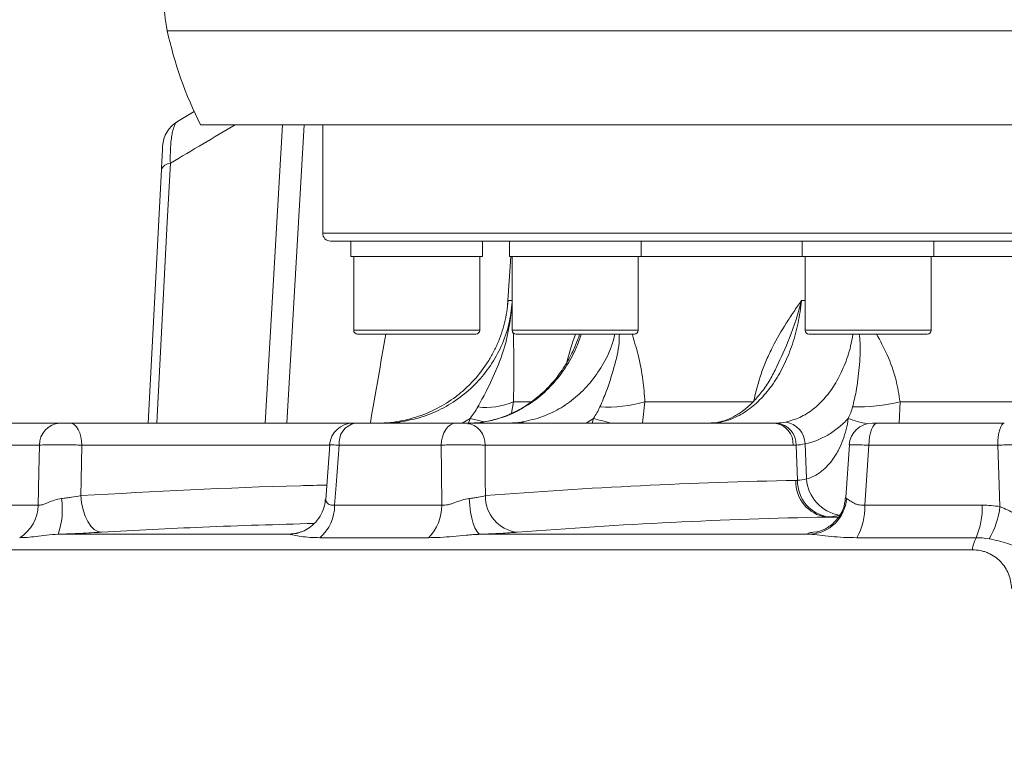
# Model space of a CAD drawing. Header units: millimetres. Extents: x 0 to 8410, y 0 to 5940.
# Tile 139 of 256: x 3437 to 3564, y 2339 to 2432. Entities that reach past the tile are written whole.
import ezdxf

# ---------------------------------------------------------------- set-up
doc = ezdxf.new("R2010")
doc.units = ezdxf.units.MM
doc.header["$LTSCALE"] = 10
doc.styles.add('SLDTEXTSTYLE0', font='TXT', dxfattribs={"width": 0.605})
doc.dimstyles.new('SLDDIMSTYLE6', dxfattribs={"dimtxt": 50, "dimasz": 50, "dimexe": 0, "dimexo": 0.0625, "dimgap": 12.5, "dimtad": 1, "dimtoh": 1, "dimdec": 0, "dimrnd": 1e-09, "dimzin": 12, "dimdsep": 46, "dimtxsty": 'SLDTEXTSTYLE0', "dimsah": 1, "dimcen": 0.09, "dimadec": 0, "dimazin": 0, "dimtfac": 1, "dimtofl": 0, "dimtmove": 0, "dimatfit": 3, "dimfxl": 1, "dimfrac": 2, "dimtolj": 1, "dimtzin": 12, "dimarcsym": 0})

# ---------------------------------------------------------------- blocks, each defined once
blk = doc.blocks.new('*D20')
at = {"color": 7, "linetype": 'Continuous', "lineweight": 0}
for p, q in [((3323.26, 2768.84), (3323.26, 2002.57)), ((3622.91, 2227.14), (3622.91, 2002.57)), ((3323.26, 2017.57), (3622.91, 2017.57))]:
    blk.add_line(p, q, dxfattribs=at)
for centre, start, end in [((3476.63, 2055.93), 153.4349, 206.5651), ((3469.54, 2055.93), 333.4349, 26.5651)]:
    blk.add_arc(centre, 85.76, start, end, dxfattribs=at)
for points in [[(3323.26, 2017.57), (3373.26, 2010.07), (3373.26, 2025.07)], [(3622.91, 2017.57), (3572.91, 2025.07), (3572.91, 2010.07)]]:
    blk.add_solid(points, dxfattribs=at)
at = {"color": 7, "linetype": 'Continuous', "lineweight": 0, "insert": (3415.8, 2082.03), "char_height": 50, "attachment_point": 1, "style": 'SLDTEXTSTYLE0'}
blk.add_mtext('300', dxfattribs=at)

msp = doc.modelspace()

# ---------------------------------------------------------------- linework, layer by layer
at = {"color": 8, "linetype": 'Continuous', "lineweight": 0}
for p, q in [((3602.907858, 2430.222172), (3456.35278, 2430.222172)), ((3468.981544, 2379.574764), (3471.207539, 2418.07476)), ((3474.002774, 2418.07476), (3471.776779, 2379.574764)), ((3476.407851, 2404.074761), (3602.907858, 2404.074761)), ((3500.321286, 2395.388904), (3500.861521, 2395.388904)), ((3538.185443, 2395.388904), (3538.659732, 2395.388904)), ((3480.405281, 2391.574758), (3496.675278, 2391.574758)), ((3500.861521, 2391.574758), (3517.131517, 2391.574758)), ((3538.659732, 2391.574758), (3554.929736, 2391.574758)), ((3501.020479, 2382.34033), (3500.780779, 2380.850169)), ((3501.020479, 2382.34033), (3503.222781, 2382.34033)), ((3517.982918, 2382.34033), (3517.675201, 2379.574764)), ((3517.982918, 2382.34033), (3532.043176, 2382.34033)), ((3550.919222, 2382.34033), (3550.795498, 2379.574764)), ((3550.919222, 2382.34033), (3570.985096, 2382.34033)), ((3495.448495, 2380.19729), (3494.398306, 2379.574764)), ((3495.191673, 2379.45697), (3495.448495, 2380.19729)), ((3511.35158, 2380.19729), (3510.41841, 2379.574764)), ((3511.169615, 2379.574764), (3511.35158, 2380.19729)), ((3484.585608, 2379.583213), (3484.613935, 2379.574764)), ((3500.515605, 2379.583213), (3500.628064, 2379.574764)), ((3527.799572, 2379.723194), (3527.484695, 2379.691038)), ((3439.845661, 2376.731771), (3432.137797, 2376.731771)), ((3477.320949, 2376.731771), (3445.325742, 2376.731771)), ((3491.691674, 2376.731771), (3478.522802, 2376.731771)), ((3537.111285, 2376.731771), (3497.357527, 2376.731771)), ((3537.686634, 2372.204828), (3537.499266, 2376.74171)), ((3538.836601, 2372.372899), (3538.658659, 2376.906398)), ((3563.514157, 2376.731771), (3546.889136, 2376.731771)), ((3431.597615, 2368.988443), (3439.68978, 2368.988443)), ((3477.937932, 2368.988443), (3491.763393, 2368.988443)), ((3546.348612, 2368.988443), (3561.52772, 2368.988443)), ((3542.930121, 2367.457602), (3541.448536, 2367.457602)), ((3442.285414, 2365.233901), (3472.07206, 2365.233901)), ((3490.056495, 2364.799577), (3476.051087, 2364.799577)), ((3496.766398, 2365.233901), (3539.275924, 2365.233901)), ((3539.695131, 2365.499962), (3540.129672, 2365.551236)), ((3539.695131, 2365.499962), (3540.23322, 2365.5348)), ((3560.728836, 2364.799577), (3545.352163, 2364.799577)), ((3560.245285, 2363.235894), (3409.995655, 2363.235894))]:
    msp.add_line(p, q, dxfattribs=at)
at = {"color": 7, "linetype": 'Continuous', "lineweight": 0}
for p, q in [((3457.684154, 2418.519321), (3459.841187, 2419.813696)), ((3602.907858, 2418.07476), (3460.650782, 2418.07476)), ((3476.407851, 2418.07476), (3476.407851, 2404.074761)), ((3453.882347, 2379.574764), (3455.597351, 2412.299159)), ((3602.907858, 2403.074759), (3477.407853, 2403.074759)), ((3480.040277, 2403.074759), (3480.040277, 2401.074755)), ((3497.040267, 2401.074755), (3497.040267, 2403.074759)), ((3500.496517, 2403.074759), (3500.496517, 2401.074755)), ((3517.496521, 2401.074755), (3517.496521, 2403.074759)), ((3538.294735, 2403.074759), (3538.294735, 2401.074755)), ((3555.294732, 2401.074755), (3555.294732, 2403.074759)), ((3480.040277, 2401.074755), (3497.040267, 2401.074755)), ((3480.405281, 2401.074755), (3480.405281, 2391.574758)), ((3496.675278, 2391.574758), (3496.675278, 2401.074755)), ((3500.687564, 2401.074755), (3500.246527, 2394.767645)), ((3500.496517, 2401.074755), (3517.496521, 2401.074755)), ((3500.861521, 2401.074755), (3500.861521, 2391.574758)), ((3517.131517, 2391.574758), (3517.131517, 2401.074755)), ((3517.496521, 2401.074755), (3538.294735, 2401.074755)), ((3538.294735, 2401.074755), (3555.294732, 2401.074755)), ((3538.659732, 2401.074755), (3538.659732, 2391.574758)), ((3554.929736, 2391.574758), (3554.929736, 2401.074755)), ((3555.294732, 2401.074755), (3587.680484, 2401.074755)), ((3496.175269, 2391.074765), (3480.905275, 2391.074765)), ((3516.631524, 2391.074765), (3501.361522, 2391.074765)), ((3554.429735, 2391.074765), (3539.159733, 2391.074765)), ((3534.953187, 2386.795435), (3534.873898, 2386.61902)), ((3434.883545, 2379.574764), (3442.48047, 2379.574764)), ((3443.850497, 2379.574764), (3480.294774, 2379.574764)), ((3480.600933, 2379.574764), (3493.580262, 2379.574764)), ((3494.996722, 2379.574764), (3534.750494, 2379.574764)), ((3547.983269, 2379.574764), (3564.36901, 2379.574764)), ((3477.325896, 2376.797888), (3476.797814, 2369.721386)), ((3544.370035, 2376.780111), (3543.904016, 2369.996461)), ((3473.399232, 2365.461233), (3473.276014, 2365.423846))]:
    msp.add_line(p, q, dxfattribs=at)
at = {"color": 8, "linetype": 'Continuous', "lineweight": 0, "flags": 128}
for points in [[(3456.746037, 2413.105923), (3456.348593, 2405.5201), (3454.989235, 2379.574764)], [(3495.448495, 2380.19729), (3496.324713, 2379.958737), (3497.182036, 2379.736725), (3497.183676, 2379.736307)], [(3443.850497, 2379.574764), (3444.129209, 2379.520881), (3444.397907, 2379.361186), (3444.64695, 2379.101414), (3444.867382, 2378.750879), (3445.051293, 2378.322187), (3445.192064, 2377.830732), (3445.28466, 2377.294171), (3445.325742, 2376.731771)], [(3486.283476, 2379.723194), (3486.329193, 2379.667643), (3486.365909, 2379.574764)], [(3493.580262, 2379.574764), (3493.223454, 2379.520881), (3492.879475, 2379.361186), (3492.56065, 2379.101414), (3492.278452, 2378.750879), (3492.043013, 2378.322187), (3491.862799, 2377.830732), (3491.74426, 2377.294171), (3491.691674, 2376.731771)], [(3502.022388, 2379.723194), (3502.279746, 2379.667643), (3502.450327, 2379.574764)], [(3547.983269, 2379.574764), (3547.77656, 2379.520881), (3547.577272, 2379.361186), (3547.392572, 2379.101414), (3547.229084, 2378.750879), (3547.092686, 2378.322187), (3546.988274, 2377.830732), (3546.919602, 2377.294171), (3546.889136, 2376.731771)], [(3564.36901, 2379.574764), (3564.207508, 2379.520881), (3564.051806, 2379.361186), (3563.907495, 2379.101414), (3563.779763, 2378.750879), (3563.673193, 2378.322187), (3563.591617, 2377.830732), (3563.537962, 2377.294171), (3563.514157, 2376.731771)], [(3439.68978, 2368.988443), (3439.775626, 2373.257134), (3439.845661, 2376.731771)], [(3445.325742, 2376.731771), (3445.232535, 2372.217405), (3445.191632, 2370.232481)], [(3478.522802, 2376.731771), (3478.134925, 2371.597502), (3477.937932, 2368.988443)], [(3491.763393, 2368.988443), (3491.723786, 2373.257134), (3491.691674, 2376.731771)], [(3497.357527, 2376.731771), (3497.395615, 2372.217405), (3497.412423, 2370.232481)], [(3546.889136, 2376.731771), (3546.530696, 2371.597502), (3546.348612, 2368.988443)], [(3563.809394, 2368.804771), (3563.656817, 2372.900787), (3563.514157, 2376.731771)], [(3445.191632, 2370.232481), (3445.299531, 2369.296971), (3445.491726, 2368.404406), (3445.761333, 2367.58678), (3446.09868, 2366.873402), (3446.491669, 2366.289857), (3446.926201, 2365.857098), (3447.386707, 2365.590605), (3447.856675, 2365.499962)], [(3495.310361, 2369.858819), (3495.385359, 2368.957269), (3495.501439, 2368.098247), (3495.654712, 2367.310482), (3495.840053, 2366.62035), (3496.051247, 2366.050962), (3496.281231, 2365.621361), (3496.522302, 2365.345928), (3496.766398, 2365.233901)], [(3473.276014, 2365.423846), (3472.969751, 2365.345928), (3472.07206, 2365.233901)]]:
    msp.add_lwpolyline(points, dxfattribs=at)
at = {"color": 7, "linetype": 'Continuous', "lineweight": 0}
for centre, radius, start, end in [((3475.909808, 2434.408208), 20, 179.87808266, 192.08142456), ((3505.245342, 2440.687254), 50, 192.08142456, 206.88812708), ((3459.7493, 2415.093658), 4, 121.08353634, 177), ((3477.407857, 2404.074759), 1, 180, 270), ((3480.905274, 2391.574759), 0.5, 180, 270), ((3496.175274, 2391.574759), 0.5, 270, 0), ((3501.36152, 2391.574759), 0.5, 180, 270), ((3516.63152, 2391.574759), 0.5, 270, 0), ((3539.159735, 2391.574759), 0.5, 180, 270), ((3554.429735, 2391.574759), 0.5, 270, 0), ((3480.29479, 2376.574741), 3.000023, 89.99859878, 175.56419689), ((3547.349223, 2376.574761), 3.000003, 90.00012135, 175.88960576)]:
    msp.add_arc(centre, radius, start, end, dxfattribs=at)
at = {"color": 8, "linetype": 'Continuous', "lineweight": 0}
for centre, radius, start, end in [((3456.820579, 2411.778646), 1.329369, 93.2144591, 156.94906382), ((3497.505189, 2390.32291), 8.722319, 262.88925824, 293.76726007), ((3512.992121, 2400.027397), 18.377714, 267.46432446, 285.75758554), ((3545.047149, 2407.585662), 25.91926, 269.43178602, 283.09418809), ((3519.773757, 2407.83954), 28.896835, 253.05481232, 257.99434136), ((3549.381858, 2393.472683), 14.237077, 248.82033752, 259.01366472), ((3442.660152, 2376.765809), 2.814696, 93.66008811, 180.69287533), ((3481.122672, 2377.012373), 2.614968, 101.50890078, 186.16003229), ((3494.661193, 2376.894447), 2.701237, 356.54741813, 82.86470159), ((3534.414969, 2376.894463), 2.70122, 356.54703624, 82.86472799), ((3534.737346, 2376.840683), 2.763694, 357.94769899, 82.90476159), ((3535.712569, 2376.810475), 2.947651, 1.86486537, 81.17052777), ((3543.929081, 2372.754526), 5.10676, 184.28570386, 260.65400187), ((3542.015506, 2371.964779), 4.542698, 177.08816115, 262.83027318), ((3542.33174, 2372.080831), 4.646762, 178.4708968, 262.76304005), ((3432.747578, 2368.428674), 10.058672, 341.48132092, 8.17403068), ((3502.075454, 2370.127311), 4.664217, 178.70796742, 262.79130819), ((3539.041142, 2370.20371), 4.975352, 272.70474634, 356.02507629), ((3434.613431, 2369.105117), 5.07769, 302.01245063, 358.68334636), ((3472.492678, 2368.921828), 5.445662, 310.80141893, 0.70089275), ((3486.070333, 2368.866077), 5.694375, 314.42840463, 1.23131608), ((3538.256103, 2368.70054), 8.097628, 331.20080458, 2.03752179), ((3551.816437, 2368.66993), 9.716506, 336.52633007, 1.87852773), ((3553.277094, 2370.043017), 10.604838, 329.41015612, 353.29471078), ((3565.158544, 2362.573136), 4.957757, 153.31517419, 172.31764171)]:
    msp.add_arc(centre, radius, start, end, dxfattribs=at)
msp.add_ellipse((3622.907857, 2058.956608), major_axis=(0, 606.023448), ratio=0.2729131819, start_param=0.9907908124, end_param=1.0133128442, dxfattribs=at)
for points, knots in [([(3457.684151, 2418.51932), (3457.533911, 2418.428749), (3457.396932, 2418.250319), (3457.213421, 2417.836668), (3457.155723, 2417.673044), (3457.051057, 2417.300885), (3457.003751, 2417.091926), (3456.919626, 2416.626246), (3456.882651, 2416.36754), (3456.821525, 2415.813153), (3456.797131, 2415.516839), (3456.760726, 2414.885825), (3456.748699, 2414.548926), (3456.737739, 2413.847221), (3456.738713, 2413.483095), (3456.746036, 2413.105918)], [0, 0, 0, 0, 0.25, 0.25, 0.375, 0.375, 0.5, 0.5, 0.625, 0.625, 0.75, 0.75, 0.875, 0.875, 1, 1, 1, 1]), ([(3465.11809, 2418.07476), (3463.734666, 2417.261664), (3460.929513, 2415.612959), (3458.153166, 2413.949175), (3456.746037, 2413.105923)], [0, 0, 0, 0, 0.4931726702, 1, 1, 1, 1]), ([(3486.283476, 2379.723194), (3487.221201, 2379.895941), (3489.096645, 2380.241433), (3491.749992, 2381.342626), (3494.183122, 2382.849058), (3496.329752, 2384.744986), (3498.121214, 2386.979014), (3499.538407, 2389.534124), (3500.521252, 2392.286427), (3500.751158, 2394.226722), (3500.861521, 2395.15813)], [0, 0, 0, 0, 0.1242526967, 0.2485047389, 0.3727486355, 0.4969921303, 0.6211671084, 0.7453428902, 0.8777559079, 1, 1, 1, 1]), ([(3538.185444, 2395.388899), (3538.140745, 2394.901395), (3538.082328, 2394.416209), (3537.939774, 2393.458818), (3537.855537, 2392.985405), (3537.564536, 2391.580779), (3537.319768, 2390.665062), (3536.873707, 2389.323673), (3536.712425, 2388.884242), (3536.36949, 2388.032322), (3536.187247, 2387.618015), (3535.60863, 2386.409567), (3535.180611, 2385.649643), (3534.472668, 2384.580975), (3534.227457, 2384.239619), (3533.723726, 2383.592503), (3533.46449, 2383.285653), (3532.664938, 2382.414576), (3532.102946, 2381.899447), (3530.918587, 2381.005689), (3530.31135, 2380.6388), (3529.074281, 2380.062458), (3528.443391, 2379.852208), (3527.799571, 2379.723196)], [0, 0, 0, 0, 0.0625, 0.0625, 0.125, 0.125, 0.25, 0.25, 0.3125, 0.3125, 0.375, 0.375, 0.5, 0.5, 0.5625, 0.5625, 0.625, 0.625, 0.75, 0.75, 0.875, 0.875, 1, 1, 1, 1]), ([(3532.043175, 2382.34033), (3532.273246, 2383.616098), (3532.605895, 2384.83502), (3533.224366, 2386.599073), (3533.451115, 2387.177109), (3533.939391, 2388.310225), (3534.198632, 2388.860249), (3535.014191, 2390.470378), (3535.608479, 2391.49048), (3536.547256, 2392.976375), (3536.868057, 2393.464294), (3537.52023, 2394.431505), (3537.852493, 2394.912049), (3538.185444, 2395.388899)], [0, 0, 0, 0, 0.25, 0.25, 0.375, 0.375, 0.5, 0.5, 0.75, 0.75, 0.875, 0.875, 1, 1, 1, 1]), ([(3538.185443, 2395.388904), (3538.18331, 2395.380341), (3537.778726, 2393.755628), (3536.854913, 2390.794734), (3535.544703, 2388.039383), (3534.953187, 2386.795435)], [0, 0, 0, 0, 0.0028979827, 0.5498419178, 1, 1, 1, 1]), ([(3496.425475, 2381.667677), (3496.786818, 2382.330677), (3497.700825, 2384.007717), (3498.967232, 2386.74026), (3500.345338, 2390.522967), (3500.666185, 2393.39725), (3500.861521, 2395.147148)], [0, 0, 0, 0, 0.1553595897, 0.3929780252, 0.6304376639, 1, 1, 1, 1]), ([(3509.763586, 2391.074765), (3509.595862, 2390.548233), (3509.143613, 2389.1285), (3507.959246, 2386.99346), (3506.307868, 2384.764552), (3504.316308, 2382.855071), (3502.099226, 2381.356328), (3499.677516, 2380.242907), (3497.984584, 2379.898076), (3497.126008, 2379.723194)], [0, 0, 0, 0, 0.0882619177, 0.2379881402, 0.3920562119, 0.5418574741, 0.6960170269, 0.8458341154, 1, 1, 1, 1]), ([(3501.0075, 2391.228932), (3501.032072, 2390.303179), (3501.082922, 2388.38742), (3501.108381, 2385.39184), (3501.04733, 2383.272477), (3501.020479, 2382.34033)], [0, 0, 0, 0, 0.3437541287, 0.7113670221, 1, 1, 1, 1]), ([(3502.022388, 2379.723194), (3502.865334, 2379.895949), (3504.551219, 2380.241456), (3506.922551, 2381.342526), (3509.083648, 2382.849426), (3510.982944, 2384.743615), (3512.529313, 2386.984136), (3513.615228, 2389.113201), (3513.987494, 2390.548022), (3514.124158, 2391.074765)], [0, 0, 0, 0, 0.1520151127, 0.3040289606, 0.4560325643, 0.6080357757, 0.759955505, 0.9118762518, 1, 1, 1, 1]), ([(3507.934513, 2387.486953), (3507.944814, 2387.532409), (3508.240501, 2388.8372), (3508.648122, 2389.975816), (3509.041543, 2391.074765)], [0, 0, 0, 0, 0.03483789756, 1, 1, 1, 1]), ([(3509.54632, 2391.074765), (3509.509212, 2390.903235), (3509.4516, 2390.63693), (3509.330914, 2390.388102), (3509.287963, 2390.299547)], [0, 0, 0, 0, 0.6441126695, 1, 1, 1, 1]), ([(3512.179064, 2381.667677), (3512.4624, 2382.330394), (3513.179091, 2384.006721), (3514.015441, 2386.746817), (3514.65832, 2389.207369), (3514.685013, 2390.699766), (3514.69172, 2391.074765)], [0, 0, 0, 0, 0.2187765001, 0.5533896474, 0.8877787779, 1, 1, 1, 1]), ([(3516.374337, 2390.9542), (3516.626803, 2390.117655), (3517.178314, 2388.290226), (3517.763165, 2385.391263), (3517.91579, 2383.272301), (3517.982918, 2382.34033)], [0, 0, 0, 0, 0.321077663, 0.7013933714, 1, 1, 1, 1]), ([(3536.165016, 2379.723194), (3536.776303, 2379.891971), (3538.016608, 2380.234419), (3539.736278, 2381.331519), (3541.308396, 2382.838315), (3542.658762, 2384.725154), (3543.75541, 2386.970435), (3544.502226, 2389.101444), (3544.744759, 2390.548176), (3544.833037, 2391.074765)], [0, 0, 0, 0, 0.1498319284, 0.3040100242, 0.4538247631, 0.6079979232, 0.757735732, 0.9118193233, 1, 1, 1, 1]), ([(3544.790107, 2381.667677), (3544.951091, 2382.330394), (3545.358296, 2384.006719), (3545.669722, 2386.746817), (3545.849397, 2389.20737), (3545.690959, 2390.699766), (3545.651148, 2391.074765)], [0, 0, 0, 0, 0.2187767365, 0.5533897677, 0.8877787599, 1, 1, 1, 1]), ([(3547.892826, 2391.074765), (3548.358629, 2390.199061), (3549.351292, 2388.332866), (3550.425657, 2385.391526), (3550.768453, 2383.272381), (3550.919222, 2382.34033)], [0, 0, 0, 0, 0.331218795, 0.7058539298, 1, 1, 1, 1]), ([(3544.238089, 2380.197283), (3543.832341, 2379.762787), (3543.40753, 2379.364145), (3542.740724, 2378.821842), (3542.51415, 2378.650982), (3542.056925, 2378.332121), (3541.82564, 2378.183592), (3540.656069, 2377.494563), (3539.67888, 2377.112721), (3538.658656, 2376.906398)], [0, 0, 0, 0, 0.25, 0.25, 0.375, 0.375, 0.5, 0.5, 1, 1, 1, 1]), ([(3538.836601, 2372.372897), (3539.501817, 2372.557033), (3540.130321, 2372.876158), (3540.870542, 2373.442028), (3541.016725, 2373.564165), (3541.300378, 2373.822244), (3541.438231, 2373.958411), (3541.840105, 2374.387868), (3542.092495, 2374.702019), (3542.447702, 2375.215175), (3542.562194, 2375.39324), (3542.783168, 2375.763734), (3542.889639, 2375.956294), (3543.191956, 2376.546449), (3543.372613, 2376.959356), (3543.693031, 2377.823289), (3543.832795, 2378.274313), (3544.069892, 2379.21591), (3544.165749, 2379.701147), (3544.238089, 2380.197283)], [0, 0, 0, 0, 0.25, 0.25, 0.3125, 0.3125, 0.375, 0.375, 0.5, 0.5, 0.5625, 0.5625, 0.625, 0.625, 0.75, 0.75, 0.875, 0.875, 1, 1, 1, 1]), ([(3445.325739, 2376.731767), (3445.093421, 2376.742409), (3444.852023, 2376.751834), (3444.351806, 2376.768351), (3444.089972, 2376.7755), (3443.564465, 2376.786942), (3443.301489, 2376.79126), (3442.775095, 2376.797106), (3442.510674, 2376.798599), (3442.00439, 2376.79861), (3441.759567, 2376.797174), (3441.287056, 2376.791333), (3441.064549, 2376.786973), (3440.653971, 2376.775621), (3440.46316, 2376.768541), (3440.12212, 2376.751886), (3439.973039, 2376.742409), (3439.845659, 2376.731767)], [0, 0, 0, 0, 0.125, 0.125, 0.25, 0.25, 0.375, 0.375, 0.5, 0.5, 0.625, 0.625, 0.75, 0.75, 0.875, 0.875, 1, 1, 1, 1]), ([(3478.522802, 2376.731771), (3478.236061, 2376.747653), (3477.662363, 2376.779428), (3477.293239, 2376.799558), (3477.343132, 2376.796438), (3477.357368, 2376.795548)], [0, 0, 0, 0, 0.416620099, 0.833554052, 1, 1, 1, 1]), ([(3497.35752, 2376.731767), (3497.19294, 2376.742409), (3497.010331, 2376.751834), (3496.610516, 2376.768351), (3496.390603, 2376.7755), (3495.928584, 2376.786942), (3495.687375, 2376.79126), (3495.184673, 2376.797106), (3494.921902, 2376.798599), (3494.398531, 2376.79861), (3494.135205, 2376.797174), (3493.605174, 2376.791333), (3493.344144, 2376.786973), (3492.838985, 2376.775621), (3492.591399, 2376.768541), (3492.12046, 2376.751886), (3491.898984, 2376.742409), (3491.691671, 2376.731767)], [0, 0, 0, 0, 0.125, 0.125, 0.25, 0.25, 0.375, 0.375, 0.5, 0.5, 0.625, 0.625, 0.75, 0.75, 0.875, 0.875, 1, 1, 1, 1]), ([(3546.889136, 2376.731771), (3546.486725, 2376.748005), (3545.681603, 2376.780484), (3544.837592, 2376.800366), (3544.377499, 2376.80012), (3544.402501, 2376.783346), (3544.411587, 2376.77725)], [0, 0, 0, 0, 0.2800529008, 0.5603151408, 0.840200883, 1, 1, 1, 1]), ([(3568.503202, 2376.731767), (3568.431417, 2376.742409), (3568.335397, 2376.751834), (3568.096852, 2376.768351), (3567.952339, 2376.7755), (3567.624147, 2376.786942), (3567.441425, 2376.79126), (3567.038948, 2376.797106), (3566.817832, 2376.798599), (3566.357052, 2376.79861), (3566.115312, 2376.797174), (3565.608452, 2376.791333), (3565.348641, 2376.786973), (3564.825807, 2376.775621), (3564.559137, 2376.768541), (3564.029995, 2376.751886), (3563.769841, 2376.742409), (3563.514158, 2376.731767)], [0, 0, 0, 0, 0.125, 0.125, 0.25, 0.25, 0.375, 0.375, 0.5, 0.5, 0.625, 0.625, 0.75, 0.75, 0.875, 0.875, 1, 1, 1, 1]), ([(3445.191632, 2370.232481), (3454.631287, 2370.745355), (3465.206841, 2371.319944), (3475.799589, 2371.564701), (3476.937334, 2371.59099)], [0, 0, 0, 0, 0.8925920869, 1, 1, 1, 1]), ([(3439.689787, 2368.988443), (3439.844575, 2368.966918), (3440.033259, 2368.994493), (3440.360901, 2369.091926), (3440.476699, 2369.133229), (3440.715916, 2369.225482), (3440.839505, 2369.276422), (3441.223183, 2369.435072), (3441.49932, 2369.550072), (3442.07836, 2369.74422), (3442.380665, 2369.824619), (3442.704062, 2369.858821)], [0, 0, 0, 0, 0.25, 0.25, 0.375, 0.375, 0.5, 0.5, 0.75, 0.75, 1, 1, 1, 1]), ([(3442.704062, 2369.858821), (3442.920003, 2369.881659), (3443.135347, 2369.9069), (3443.564893, 2369.96195), (3443.780177, 2369.991923), (3444.417126, 2370.087808), (3444.816671, 2370.157401), (3445.191629, 2370.232479)], [0, 0, 0, 0, 0.25, 0.25, 0.5, 0.5, 1, 1, 1, 1]), ([(3491.763392, 2368.988443), (3492.016231, 2368.966918), (3492.290626, 2368.994493), (3492.727123, 2369.091926), (3492.875578, 2369.133229), (3493.172321, 2369.225482), (3493.320896, 2369.276422), (3493.769582, 2369.435072), (3494.076138, 2369.550072), (3494.689722, 2369.74422), (3494.99657, 2369.824619), (3495.310363, 2369.858821)], [0, 0, 0, 0, 0.25, 0.25, 0.375, 0.375, 0.5, 0.5, 0.75, 0.75, 1, 1, 1, 1]), ([(3495.310363, 2369.858821), (3495.519892, 2369.881659), (3495.721968, 2369.9069), (3496.111829, 2369.96195), (3496.300521, 2369.991923), (3496.838357, 2370.087808), (3497.148915, 2370.157401), (3497.412418, 2370.232479)], [0, 0, 0, 0, 0.25, 0.25, 0.5, 0.5, 1, 1, 1, 1]), ([(3543.943788, 2369.993705), (3543.926626, 2369.955358), (3543.903945, 2369.904675), (3543.984837, 2369.867796), (3544.004525, 2369.858819)], [0, 0, 0, 0, 0.7566115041, 1, 1, 1, 1]), ([(3544.004525, 2369.858821), (3544.082965, 2369.824581), (3544.191277, 2369.744158), (3544.465206, 2369.550395), (3544.632558, 2369.435199), (3544.923345, 2369.276679), (3545.027332, 2369.225871), (3545.251745, 2369.133961), (3545.373391, 2369.092566), (3545.63024, 2369.027615), (3545.764884, 2369.004064), (3546.047437, 2368.978993), (3546.196383, 2368.977655), (3546.348608, 2368.988443)], [0, 0, 0, 0, 0.25, 0.25, 0.5, 0.5, 0.625, 0.625, 0.75, 0.75, 0.875, 0.875, 1, 1, 1, 1]), ([(3476.827482, 2369.715128), (3476.816248, 2369.654068), (3476.785563, 2369.487302), (3477.143524, 2369.08217), (3477.624251, 2368.968158), (3477.886982, 2368.985148), (3477.937932, 2368.988443)], [0, 0, 0, 0, 0.2423090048, 0.6617944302, 0.9344140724, 1, 1, 1, 1]), ([(3563.809395, 2368.804775), (3564.131681, 2368.669248), (3564.459301, 2368.532497), (3565.113037, 2368.231331), (3565.440128, 2368.064393), (3566.046365, 2367.689472), (3566.330699, 2367.479013), (3566.850776, 2367.006609), (3567.081491, 2366.750093), (3567.287415, 2366.473503)], [0, 0, 0, 0, 0.25, 0.25, 0.5, 0.5, 0.75, 0.75, 1, 1, 1, 1]), ([(3475.301812, 2366.63613), (3470.511295, 2366.500109), (3461.356018, 2366.240154), (3452.214754, 2365.738923), (3447.856675, 2365.499962)], [0, 0, 0, 0, 0.5232520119, 1, 1, 1, 1]), ([(3442.285411, 2365.233901), (3441.736506, 2365.217782), (3441.235062, 2365.170997), (3440.289063, 2365.069008), (3439.848668, 2365.012805), (3439.026744, 2364.914769), (3438.642852, 2364.872459), (3437.93281, 2364.814956), (3437.605653, 2364.799572), (3437.305135, 2364.799572)], [0, 0, 0, 0, 0.25, 0.25, 0.5, 0.5, 0.75, 0.75, 1, 1, 1, 1]), ([(3447.856678, 2365.499959), (3447.011264, 2365.453078), (3446.112695, 2365.406852), (3444.685329, 2365.33861), (3444.204105, 2365.316447), (3443.245396, 2365.273945), (3442.76562, 2365.253497), (3442.285411, 2365.233901)], [0, 0, 0, 0, 0.5, 0.5, 0.75, 0.75, 1, 1, 1, 1]), ([(3476.051092, 2364.799572), (3475.598842, 2364.799572), (3475.170685, 2364.814959), (3474.364753, 2364.872561), (3473.987357, 2364.914855), (3473.299657, 2365.012842), (3472.986362, 2365.069114), (3472.449815, 2365.170995), (3472.225411, 2365.217775), (3472.072058, 2365.233901)], [0, 0, 0, 0, 0.25, 0.25, 0.5, 0.5, 0.75, 0.75, 1, 1, 1, 1]), ([(3472.07206, 2365.233901), (3472.10168, 2365.241638), (3472.256651, 2365.282118), (3472.696257, 2365.328861), (3473.051841, 2365.366671)], [0, 0, 0, 0, 0.19112969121, 1, 1, 1, 1]), ([(3496.766397, 2365.233901), (3496.140146, 2365.217782), (3495.534519, 2365.170997), (3494.346823, 2365.069008), (3493.768947, 2365.012805), (3492.649066, 2364.914769), (3492.103575, 2364.872459), (3491.052526, 2364.814956), (3490.545628, 2364.799572), (3490.056497, 2364.799572)], [0, 0, 0, 0, 0.25, 0.25, 0.5, 0.5, 0.75, 0.75, 1, 1, 1, 1]), ([(3501.490168, 2365.499959), (3500.893213, 2365.453078), (3500.191229, 2365.406852), (3498.981152, 2365.33861), (3498.557792, 2365.316447), (3497.684872, 2365.273945), (3497.233376, 2365.253497), (3496.766397, 2365.233901)], [0, 0, 0, 0, 0.5, 0.5, 0.75, 0.75, 1, 1, 1, 1]), ([(3539.275927, 2365.233901), (3539.157651, 2365.253376), (3539.076397, 2365.274153), (3538.993312, 2365.316654), (3538.990115, 2365.338546), (3539.060597, 2365.383577), (3539.135365, 2365.40685), (3539.359354, 2365.453281), (3539.508392, 2365.476581), (3539.695133, 2365.499959)], [0, 0, 0, 0, 0.25, 0.25, 0.5, 0.5, 0.75, 0.75, 1, 1, 1, 1]), ([(3545.352161, 2364.799572), (3544.766993, 2364.799572), (3544.195993, 2364.814959), (3543.083539, 2364.872561), (3542.54251, 2364.914855), (3541.507947, 2365.012842), (3541.010103, 2365.069114), (3540.082123, 2365.170995), (3539.651957, 2365.217775), (3539.275927, 2365.233901)], [0, 0, 0, 0, 0.25, 0.25, 0.5, 0.5, 0.75, 0.75, 1, 1, 1, 1]), ([(3567.108728, 2362.960803), (3566.938453, 2363.077102), (3566.760953, 2363.184888), (3566.393051, 2363.387107), (3566.201531, 2363.482013), (3565.619459, 2363.746491), (3565.221987, 2363.896773), (3564.415541, 2364.165006), (3564.00747, 2364.282153), (3563.203376, 2364.485568), (3562.803988, 2364.572714), (3562.406081, 2364.646329)], [0, 0, 0, 0, 0.125, 0.125, 0.25, 0.25, 0.5, 0.5, 0.75, 0.75, 1, 1, 1, 1]), ([(3565.314905, 2358.251633), (3565.278973, 2358.901425), (3565.141437, 2359.532503), (3564.785543, 2360.407247), (3564.641368, 2360.688805), (3564.299293, 2361.225521), (3564.104592, 2361.475894), (3563.665671, 2361.938806), (3563.418946, 2362.153005), (3562.883079, 2362.528686), (3562.595029, 2362.690291), (3562.130586, 2362.89032), (3561.969407, 2362.950156), (3561.640735, 2363.052944), (3561.473433, 2363.095965), (3560.96263, 2363.19989), (3560.610323, 2363.235899), (3560.245284, 2363.235899)], [0, 0, 0, 0, 0.25, 0.25, 0.375, 0.375, 0.5, 0.5, 0.625, 0.625, 0.75, 0.75, 0.8125, 0.8125, 0.875, 0.875, 1, 1, 1, 1])]:
    msp.add_open_spline(points, degree=3, knots=knots, dxfattribs=at)
at = {"color": 7, "linetype": 'Continuous', "lineweight": 0}
for points, knots in [([(3455.597357, 2412.299163), (3455.610066, 2412.541651), (3455.622285, 2412.774804), (3455.645684, 2413.221284), (3455.656791, 2413.433218), (3455.677117, 2413.821063), (3455.686448, 2413.999118), (3455.703476, 2414.32402), (3455.711137, 2414.470215), (3455.724315, 2414.72166), (3455.72993, 2414.828802), (3455.739409, 2415.009678), (3455.743261, 2415.083162), (3455.752166, 2415.253097), (3455.754782, 2415.303002), (3455.754782, 2415.303002)], [0, 0, 0, 0, 0.125, 0.125, 0.25, 0.25, 0.375, 0.375, 0.5, 0.5, 0.625, 0.625, 0.75, 0.75, 1, 1, 1, 1]), ([(3500.321284, 2395.388899), (3500.286543, 2394.901395), (3500.230797, 2394.416209), (3500.07932, 2393.458818), (3499.98352, 2392.985405), (3499.636826, 2391.580779), (3499.327082, 2390.665062), (3498.740235, 2389.323673), (3498.524934, 2388.884242), (3498.061508, 2388.032322), (3497.812608, 2387.618015), (3497.015057, 2386.409567), (3496.41594, 2385.649643), (3495.412217, 2384.580975), (3495.062602, 2384.239619), (3494.340738, 2383.592503), (3493.967474, 2383.285653), (3492.811168, 2382.414576), (3491.991886, 2381.899447), (3490.252572, 2381.005689), (3489.354738, 2380.6388), (3487.514463, 2380.062458), (3486.570467, 2379.852208), (3485.601593, 2379.723196)], [0, 0, 0, 0, 0.0625, 0.0625, 0.125, 0.125, 0.25, 0.25, 0.3125, 0.3125, 0.375, 0.375, 0.5, 0.5, 0.5625, 0.5625, 0.625, 0.625, 0.75, 0.75, 0.875, 0.875, 1, 1, 1, 1]), ([(3509.286704, 2390.300113), (3509.061528, 2389.726414), (3508.558978, 2388.446026), (3507.486721, 2386.62594), (3506.163297, 2384.854259), (3504.638165, 2383.305126), (3502.956591, 2381.993017), (3501.141331, 2380.934939), (3499.21684, 2380.190431), (3497.816194, 2379.78715), (3497.064206, 2379.730152), (3496.984209, 2379.724088)], [0, 0, 0, 0, 0.1017889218, 0.2271738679, 0.3529852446, 0.4776132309, 0.6036193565, 0.7297812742, 0.8566007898, 0.9847450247, 1, 1, 1, 1]), ([(3534.893016, 2386.61075), (3534.609767, 2386.062841), (3534.019063, 2384.920199), (3532.972548, 2383.441989), (3531.815833, 2382.137092), (3530.609267, 2381.095322), (3529.371422, 2380.331525), (3528.318356, 2379.866255), (3527.702454, 2379.761555), (3527.49082, 2379.725579)], [0, 0, 0, 0, 0.1409722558, 0.2939920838, 0.4474148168, 0.6024031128, 0.7549149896, 0.9157843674, 1, 1, 1, 1]), ([(3442.480473, 2379.574759), (3442.544, 2379.574759), (3442.630929, 2379.574759), (3442.836094, 2379.574759), (3442.956467, 2379.574759), (3443.209726, 2379.574759), (3443.344297, 2379.574759), (3443.607192, 2379.574759), (3443.734321, 2379.574759), (3443.850493, 2379.574759)], [0, 0, 0, 0, 0.25, 0.25, 0.5, 0.5, 0.75, 0.75, 1, 1, 1, 1]), ([(3480.308051, 2379.574764), (3480.304774, 2379.574764), (3480.292732, 2379.574764), (3480.385184, 2379.574764), (3480.529019, 2379.574764), (3480.600933, 2379.574764)], [0, 0, 0, 0, 0.1574686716, 0.5787554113, 1, 1, 1, 1]), ([(3493.580265, 2379.574759), (3493.68388, 2379.574759), (3493.803895, 2379.574759), (3494.056531, 2379.574759), (3494.19164, 2379.574759), (3494.453446, 2379.574759), (3494.581987, 2379.574759), (3494.812955, 2379.574759), (3494.914552, 2379.574759), (3494.996728, 2379.574759)], [0, 0, 0, 0, 0.25, 0.25, 0.5, 0.5, 0.75, 0.75, 1, 1, 1, 1]), ([(3527.481663, 2379.696477), (3527.424271, 2379.68304), (3527.145972, 2379.617887), (3526.80706, 2379.612671), (3526.538039, 2379.60853)], [0, 0, 0, 0, 0.20622398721, 1, 1, 1, 1]), ([(3547.363217, 2379.574764), (3547.361004, 2379.574764), (3547.354764, 2379.574764), (3547.469334, 2379.574764), (3547.680623, 2379.574764), (3547.88239, 2379.574764), (3547.983269, 2379.574764)], [0, 0, 0, 0, 0.1546834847, 0.4361736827, 0.718100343, 1, 1, 1, 1]), ([(3543.855975, 2369.99892), (3543.836917, 2369.714647), (3543.792923, 2369.058438), (3543.42425, 2368.122816), (3542.888696, 2367.262367), (3542.259747, 2366.597577), (3541.613527, 2366.116608), (3541.019094, 2365.802512), (3540.540487, 2365.623948), (3540.253027, 2365.546316), (3540.12169, 2365.519835), (3540.126442, 2365.520782), (3540.128591, 2365.521211)], [0, 0, 0, 0, 0.1147102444, 0.2647937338, 0.4006594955, 0.5242603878, 0.6354715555, 0.7320952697, 0.8125432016, 0.8822526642, 0.9467588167, 1, 1, 1, 1]), ([(3476.745347, 2369.724918), (3476.722835, 2369.459851), (3476.667128, 2368.803926), (3476.253231, 2367.795132), (3475.576301, 2366.813686), (3474.712965, 2366.075336), (3473.966026, 2365.639847), (3473.515276, 2365.516142), (3473.386491, 2365.480799)], [0, 0, 0, 0, 0.13788849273, 0.34121364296, 0.5552925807, 0.74964610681, 0.9284711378, 1, 1, 1, 1]), ([(3473.275016, 2365.426544), (3473.229039, 2365.412622), (3473.086224, 2365.369379), (3472.954565, 2365.345858), (3472.935708, 2365.342088), (3472.925405, 2365.340027)], [0, 0, 0, 0, 0.177195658, 0.55041766, 1, 1, 1, 1])]:
    msp.add_open_spline(points, degree=3, knots=knots, dxfattribs=at)
at = {"color": 8, "linetype": 'Continuous', "lineweight": 0}
for points in [[(3495.448501, 2380.197283), (3495.813507, 2380.663753), (3496.140735, 2381.153435), (3496.425471, 2381.667671)], [(3511.351579, 2380.197283), (3511.670885, 2380.663753), (3511.949875, 2381.153435), (3512.179062, 2381.667671)], [(3544.238089, 2380.197283), (3544.463083, 2380.663753), (3544.651362, 2381.153435), (3544.790108, 2381.667671)], [(3527.799571, 2379.723196), (3527.42383, 2379.647903), (3527.03304, 2379.60123), (3526.626914, 2379.583215)], [(3534.750492, 2379.574759), (3534.860053, 2379.574759), (3534.969487, 2379.577579), (3535.078714, 2379.583215)], [(3535.078714, 2379.583215), (3535.427847, 2379.60123), (3535.790047, 2379.647903), (3536.165015, 2379.723196)], [(3537.499268, 2376.741715), (3537.370125, 2376.735084), (3537.240765, 2376.731767), (3537.111284, 2376.731767)], [(3538.658656, 2376.906398), (3538.261232, 2376.817892), (3537.874632, 2376.762926), (3537.499268, 2376.741715)], [(3537.686631, 2372.204828), (3538.059098, 2372.226406), (3538.442577, 2372.282379), (3538.836601, 2372.372897)], [(3497.412418, 2370.232479), (3510.744319, 2371.27954), (3524.099744, 2371.933783), (3537.47867, 2372.195552)], [(3537.47867, 2372.195552), (3537.548083, 2372.19691), (3537.61742, 2372.200003), (3537.686631, 2372.204828)], [(3561.527719, 2368.988443), (3562.291065, 2368.988443), (3563.054287, 2368.927094), (3563.809395, 2368.804775)], [(3541.44854, 2367.457594), (3528.106221, 2367.196572), (3514.784736, 2366.544035), (3501.490168, 2365.499959)], [(3541.746375, 2367.471086), (3541.647226, 2367.464068), (3541.547924, 2367.45957), (3541.44854, 2367.457594)], [(3543.099762, 2367.715551), (3542.641762, 2367.584085), (3542.190426, 2367.502518), (3541.746375, 2367.471086)], [(3562.406081, 2364.646329), (3561.856331, 2364.748036), (3561.294742, 2364.799572), (3560.728834, 2364.799572)]]:
    msp.add_open_spline(points, degree=3, dxfattribs=at)
at = {"color": 7, "linetype": 'Continuous', "lineweight": 0}
for points in [[(3485.601593, 2379.723196), (3485.036148, 2379.647903), (3484.467851, 2379.60123), (3483.896687, 2379.583215)], [(3484.585606, 2379.583215), (3485.152124, 2379.60123), (3485.718091, 2379.647903), (3486.283473, 2379.723196)], [(3497.126008, 2379.723196), (3496.616643, 2379.647903), (3496.097588, 2379.60123), (3495.568683, 2379.583215)], [(3500.515605, 2379.583215), (3501.011151, 2379.60123), (3501.513472, 2379.647903), (3502.022385, 2379.723196)]]:
    msp.add_open_spline(points, degree=3, dxfattribs=at)

# ---------------------------------------------------------------- dimensions: what is measured, and where the dimension line sits
dim = msp.add_linear_dim(base=(3622.907857, 2017.574759), p1=(3323.263952, 2768.841284), p2=(3622.907857, 2227.139992), text='(<>)', dimstyle='SLDDIMSTYLE6', dxfattribs=at)
dim.commit()
dim.dimension.update_dxf_attribs({"geometry": '*D20', "text_midpoint": (3473.085905, 2017.574759), "dimtype": 160})

doc.saveas('drawing.dxf')
